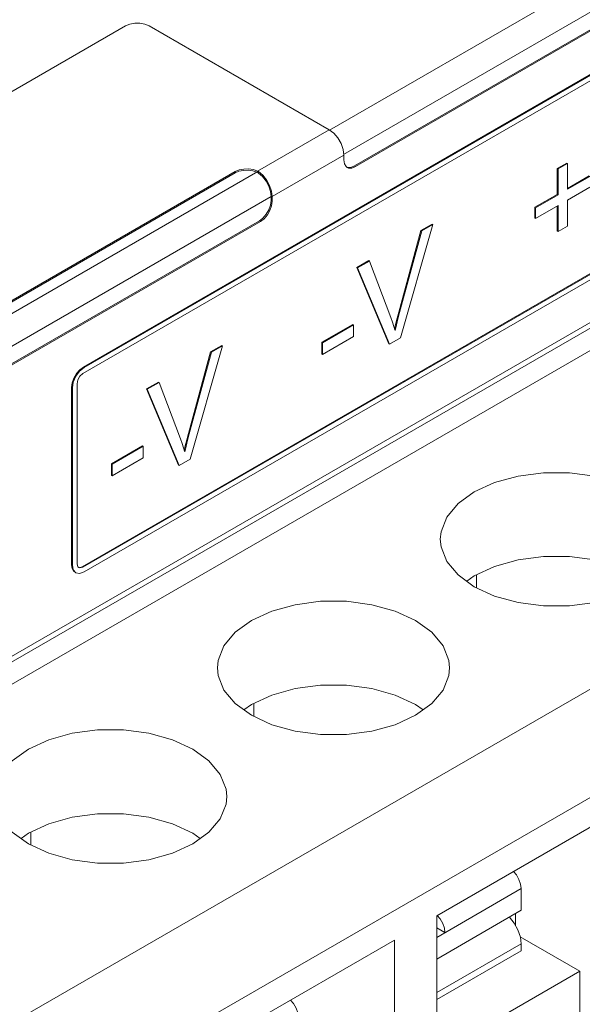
# Model space of a CAD drawing. Header units: inches. Extents: x -123 to 4816, y -2998 to 548.
# Tile 79 of 148: x 1335 to 1352, y -2583 to -2554. Entities that reach past the tile are written whole.
import ezdxf

# ---------------------------------------------------------------- set-up
doc = ezdxf.new("R2010")
doc.units = ezdxf.units.IN
doc.header["$MEASUREMENT"] = 0
doc.layers.get('0').update_dxf_attribs({"lineweight": 0})

msp = doc.modelspace()

# ---------------------------------------------------------------- linework, layer by layer
at = {"color": 3, "linetype": 'Continuous'}
for p, q in [((1344.676, -2556.933), (1375.338, -2539.23)), ((1345.1, -2557.668), (1375.338, -2540.21)), ((1373.075, -2542.047), (1345.428, -2558.009)), ((1373.111, -2542.068), (1345.463, -2558.03)), ((1337.246, -2564.268), (1363.056, -2549.367)), ((1362.999, -2549.212), (1337.26, -2564.072)), ((1363.02, -2549.224), (1337.282, -2564.084)), ((1317.108, -2583.178), (1373.111, -2550.845)), ((1310.885, -2569.746), (1338.533, -2553.784)), ((1339.24, -2553.784), (1344.667, -2556.917)), ((1363.034, -2555.193), (1337.225, -2570.094)), ((1363.056, -2555.205), (1337.246, -2570.106)), ((1337.282, -2570.249), (1363.02, -2555.389)), ((1362.891, -2556.918), (1315.869, -2584.067)), ((1363.891, -2557.017), (1316.869, -2584.166)), ((1342.509, -2558.163), (1344.667, -2556.917)), ((1342.953, -2558.928), (1345.109, -2557.683)), ((1345.109, -2557.683), (1345.109, -2557.826)), ((1345.127, -2557.942), (1345.109, -2557.826)), ((1345.318, -2558.053), (1345.428, -2558.009)), ((1345.463, -2558.03), (1345.354, -2558.073)), ((1345.463, -2558.03), (1345.428, -2558.009)), ((1351.83, -2557.922), (1351.544, -2558.088)), ((1351.852, -2557.935), (1351.565, -2558.1)), ((1351.83, -2557.922), (1351.852, -2557.935)), ((1351.852, -2558.712), (1351.852, -2557.935)), ((1318.422, -2572.091), (1342.516, -2558.18)), ((1318.429, -2571.693), (1341.834, -2558.18)), ((1318.429, -2571.734), (1341.834, -2558.221)), ((1341.834, -2558.18), (1341.953, -2558.129)), ((1341.949, -2558.171), (1341.834, -2558.221)), ((1341.834, -2558.221), (1341.834, -2558.18)), ((1342.49, -2558.195), (1342.366, -2558.155)), ((1342.384, -2558.119), (1342.509, -2558.163)), ((1342.516, -2558.208), (1342.49, -2558.195)), ((1342.509, -2558.163), (1342.525, -2558.172)), ((1342.541, -2558.224), (1342.516, -2558.208)), ((1342.525, -2558.172), (1342.541, -2558.181)), ((1342.541, -2558.224), (1342.541, -2558.181)), ((1345.255, -2558.072), (1345.213, -2558.055)), ((1345.22, -2558.051), (1345.318, -2558.053)), ((1345.354, -2558.073), (1345.255, -2558.072)), ((1351.544, -2558.088), (1351.565, -2558.1)), ((1351.544, -2558.088), (1351.544, -2558.866)), ((1351.565, -2558.1), (1351.565, -2558.878)), ((1352.504, -2558.311), (1351.852, -2558.688)), ((1352.525, -2558.323), (1351.852, -2558.712)), ((1318.832, -2572.834), (1342.917, -2558.928)), ((1342.899, -2558.776), (1342.917, -2558.928)), ((1342.917, -2558.928), (1342.917, -2559.05)), ((1342.953, -2558.928), (1342.953, -2559.071)), ((1351.544, -2558.866), (1350.87, -2559.255)), ((1351.565, -2558.878), (1350.891, -2559.267)), ((1351.544, -2558.866), (1351.565, -2558.878)), ((1351.852, -2559.04), (1352.525, -2558.651)), ((1342.9, -2559.187), (1342.917, -2559.05)), ((1342.953, -2559.071), (1342.917, -2559.05)), ((1342.953, -2559.071), (1342.935, -2559.207)), ((1350.891, -2559.594), (1351.565, -2559.205)), ((1351.544, -2559.218), (1351.544, -2559.977)), ((1351.565, -2559.205), (1351.565, -2559.989)), ((1351.852, -2559.823), (1351.852, -2559.04)), ((1350.87, -2559.255), (1350.891, -2559.267)), ((1350.87, -2559.255), (1350.87, -2559.582)), ((1350.891, -2559.267), (1350.891, -2559.594)), ((1319.159, -2573.176), (1342.564, -2559.663)), ((1319.194, -2573.196), (1342.599, -2559.683)), ((1342.564, -2559.663), (1342.673, -2559.58)), ((1342.599, -2559.683), (1342.564, -2559.663)), ((1342.708, -2559.6), (1342.599, -2559.683)), ((1346.821, -2563.19), (1347.79, -2559.773)), ((1347.769, -2559.76), (1347.434, -2559.953)), ((1347.79, -2559.773), (1347.456, -2559.966)), ((1347.769, -2559.76), (1347.79, -2559.773)), ((1350.87, -2559.582), (1350.891, -2559.594)), ((1347.434, -2559.953), (1346.766, -2562.415)), ((1347.456, -2559.966), (1346.787, -2562.428)), ((1347.434, -2559.953), (1347.456, -2559.966)), ((1351.544, -2559.977), (1351.565, -2559.989)), ((1351.565, -2559.989), (1351.852, -2559.823)), ((1345.859, -2560.863), (1345.505, -2561.067)), ((1345.881, -2560.875), (1345.526, -2561.08)), ((1345.859, -2560.863), (1345.881, -2560.875)), ((1346.524, -2562.58), (1345.881, -2560.875)), ((1345.505, -2561.067), (1345.526, -2561.08)), ((1345.505, -2561.067), (1346.464, -2563.372)), ((1345.526, -2561.08), (1346.485, -2563.384)), ((1372.73, -2562.12), (1325.707, -2589.269)), ((1346.766, -2562.415), (1346.787, -2562.428)), ((1345.382, -2562.786), (1344.448, -2563.325)), ((1345.382, -2562.786), (1345.403, -2562.798)), ((1346.672, -2562.784), (1346.64, -2562.927)), ((1345.403, -2562.798), (1344.469, -2563.337)), ((1345.403, -2563.151), (1345.403, -2562.798)), ((1346.654, -2562.973), (1346.616, -2562.847)), ((1344.448, -2563.325), (1344.469, -2563.337)), ((1344.448, -2563.325), (1344.448, -2563.678)), ((1344.469, -2563.69), (1345.403, -2563.151)), ((1344.469, -2563.337), (1344.469, -2563.69)), ((1346.464, -2563.372), (1346.485, -2563.384)), ((1346.485, -2563.384), (1346.821, -2563.19)), ((1341.095, -2563.613), (1340.427, -2566.075)), ((1341.117, -2563.626), (1340.448, -2566.088)), ((1340.482, -2566.85), (1341.451, -2563.433)), ((1341.43, -2563.42), (1341.095, -2563.613)), ((1341.095, -2563.613), (1341.117, -2563.626)), ((1341.451, -2563.433), (1341.117, -2563.626)), ((1341.43, -2563.42), (1341.451, -2563.433)), ((1344.448, -2563.678), (1344.469, -2563.69)), ((1337.053, -2564.27), (1336.974, -2564.405)), ((1337.26, -2564.072), (1337.282, -2564.084)), ((1374.144, -2564.57), (1327.122, -2591.718)), ((1339.52, -2564.523), (1339.166, -2564.727)), ((1339.542, -2564.535), (1339.187, -2564.74)), ((1339.52, -2564.523), (1339.542, -2564.535)), ((1340.185, -2566.24), (1339.542, -2564.535)), ((1336.907, -2564.684), (1336.928, -2564.697)), ((1336.907, -2564.684), (1336.907, -2570.032)), ((1336.928, -2564.697), (1336.928, -2570.045)), ((1337.07, -2570.004), (1337.07, -2564.574)), ((1339.166, -2564.727), (1339.187, -2564.74)), ((1339.166, -2564.727), (1340.125, -2567.031)), ((1339.187, -2564.74), (1340.146, -2567.044)), ((1340.427, -2566.075), (1340.448, -2566.088)), ((1339.043, -2566.446), (1338.109, -2566.985)), ((1339.064, -2566.458), (1338.13, -2566.997)), ((1339.043, -2566.446), (1339.064, -2566.458)), ((1339.064, -2566.811), (1339.064, -2566.458)), ((1340.315, -2566.632), (1340.277, -2566.507)), ((1340.333, -2566.444), (1340.301, -2566.587)), ((1338.13, -2567.35), (1339.064, -2566.811)), ((1340.146, -2567.044), (1340.482, -2566.85)), ((1338.109, -2566.985), (1338.13, -2566.997)), ((1338.109, -2566.985), (1338.109, -2567.338)), ((1338.13, -2566.997), (1338.13, -2567.35)), ((1340.125, -2567.031), (1340.146, -2567.044)), ((1338.109, -2567.338), (1338.13, -2567.35)), ((1336.907, -2570.032), (1336.928, -2570.045)), ((1337.093, -2570.092), (1337.07, -2570.004)), ((1337.122, -2570.118), (1337.093, -2570.092)), ((1337.157, -2570.117), (1337.225, -2570.094)), ((1337.225, -2570.094), (1337.246, -2570.106)), ((1337.01, -2570.261), (1337.032, -2570.273)), ((1349.112, -2570.726), (1349.112, -2570.334)), ((1342.395, -2574.604), (1342.395, -2574.213)), ((1347.5, -2574.409), (1347.274, -2574.245)), ((1353.355, -2577.47), (1347.91, -2580.614)), ((1335.677, -2578.483), (1335.677, -2578.091)), ((1340.782, -2578.287), (1340.557, -2578.124)), ((1347.91, -2581.267), (1350.456, -2579.798)), ((1350.456, -2579.798), (1350.456, -2580.451)), ((1347.91, -2581.92), (1350.456, -2580.451)), ((1350.279, -2580.896), (1350.279, -2580.553)), ((1347.91, -2592.208), (1347.91, -2580.614)), ((1348.158, -2581.124), (1347.91, -2580.981)), ((1346.638, -2581.349), (1341.193, -2584.492)), ((1346.638, -2581.349), (1346.638, -2592.943)), ((1347.91, -2582.934), (1350.456, -2581.465)), ((1352.224, -2582.288), (1350.429, -2581.251)), ((1350.431, -2581.259), (1350.456, -2581.465)), ((1350.456, -2581.675), (1350.456, -2581.465)), ((1347.91, -2583.145), (1350.456, -2581.675)), ((1347.91, -2584.778), (1352.224, -2582.288)), ((1352.224, -2588.412), (1352.224, -2582.288))]:
    msp.add_line(p, q, dxfattribs=at)
for points in [[(1339.24, -2553.784), (1339.114, -2553.731), (1338.965, -2553.703), (1338.809, -2553.703), (1338.66, -2553.731), (1338.533, -2553.784)], [(1344.667, -2556.917), (1344.804, -2557.021), (1344.927, -2557.165), (1345.025, -2557.334), (1345.088, -2557.513), (1345.109, -2557.683)], [(1345.213, -2558.055), (1345.177, -2558.027), (1345.127, -2557.942)], [(1342.366, -2558.155), (1342.226, -2558.137), (1342.083, -2558.142), (1341.949, -2558.171)], [(1341.953, -2558.129), (1342.093, -2558.101), (1342.241, -2558.097), (1342.384, -2558.119)], [(1342.541, -2558.181), (1342.669, -2558.288), (1342.784, -2558.43), (1342.875, -2558.594), (1342.933, -2558.765), (1342.953, -2558.928)], [(1342.541, -2558.224), (1342.659, -2558.328), (1342.765, -2558.463), (1342.847, -2558.617), (1342.899, -2558.776)], [(1342.673, -2559.58), (1342.772, -2559.465), (1342.85, -2559.329), (1342.9, -2559.187)], [(1342.935, -2559.207), (1342.885, -2559.35), (1342.807, -2559.485), (1342.708, -2559.6)], [(1346.787, -2562.428), (1346.737, -2562.616), (1346.693, -2562.798), (1346.654, -2562.973)], [(1346.766, -2562.415), (1346.716, -2562.602), (1346.672, -2562.784)], [(1346.616, -2562.847), (1346.573, -2562.716), (1346.524, -2562.58)], [(1337.282, -2564.084), (1337.146, -2564.193), (1337.032, -2564.348), (1336.955, -2564.525), (1336.928, -2564.697)], [(1337.26, -2564.072), (1337.151, -2564.155), (1337.053, -2564.27)], [(1337.07, -2564.574), (1337.093, -2564.458), (1337.158, -2564.346), (1337.246, -2564.268)], [(1336.974, -2564.405), (1336.924, -2564.548), (1336.907, -2564.684)], [(1340.277, -2566.507), (1340.234, -2566.376), (1340.185, -2566.24)], [(1340.448, -2566.088), (1340.398, -2566.276), (1340.354, -2566.458), (1340.315, -2566.632)], [(1340.427, -2566.075), (1340.377, -2566.262), (1340.333, -2566.444)], [(1353.992, -2567.836), (1353.379, -2567.554), (1352.673, -2567.357), (1351.909, -2567.257), (1351.125, -2567.257), (1350.361, -2567.357), (1349.655, -2567.554), (1349.042, -2567.836), (1348.553, -2568.19), (1348.213, -2568.597), (1348.039, -2569.038), (1348.017, -2569.265)], [(1348.017, -2569.265), (1348.039, -2569.491), (1348.213, -2569.932), (1348.553, -2570.34), (1349.042, -2570.694)], [(1349.042, -2570.694), (1349.655, -2570.976), (1350.361, -2571.172), (1351.125, -2571.273), (1351.909, -2571.273), (1352.673, -2571.172), (1353.379, -2570.976), (1353.992, -2570.694), (1354.48, -2570.34), (1354.82, -2569.932), (1354.995, -2569.491), (1355.016, -2569.265)], [(1353.992, -2570.367), (1353.379, -2570.085), (1352.673, -2569.889), (1351.909, -2569.788), (1351.125, -2569.788), (1350.361, -2569.889), (1349.655, -2570.085), (1349.042, -2570.367), (1348.816, -2570.53)], [(1336.907, -2570.032), (1336.924, -2570.149), (1336.974, -2570.233), (1337.011, -2570.261)], [(1336.928, -2570.045), (1336.955, -2570.185), (1337.032, -2570.273)], [(1337.246, -2570.106), (1337.158, -2570.13), (1337.122, -2570.118)], [(1337.032, -2570.273), (1337.146, -2570.296), (1337.282, -2570.249)], [(1347.274, -2571.714), (1346.661, -2571.432), (1345.955, -2571.236), (1345.191, -2571.135), (1344.407, -2571.135), (1343.643, -2571.236), (1342.937, -2571.432), (1342.324, -2571.714), (1341.836, -2572.068), (1341.496, -2572.476), (1341.321, -2572.917), (1341.299, -2573.143)], [(1348.299, -2573.143), (1348.277, -2572.917), (1348.103, -2572.476), (1347.763, -2572.068), (1347.274, -2571.714)], [(1341.299, -2573.143), (1341.321, -2573.369), (1341.496, -2573.81), (1341.836, -2574.218), (1342.324, -2574.572)], [(1342.324, -2574.572), (1342.937, -2574.854), (1343.643, -2575.05), (1344.407, -2575.151), (1345.191, -2575.151), (1345.955, -2575.05), (1346.661, -2574.854), (1347.274, -2574.572), (1347.763, -2574.218), (1348.103, -2573.81), (1348.277, -2573.369), (1348.299, -2573.143)], [(1347.274, -2574.245), (1346.661, -2573.963), (1345.955, -2573.767), (1345.191, -2573.666), (1344.407, -2573.666), (1343.643, -2573.767), (1342.937, -2573.963), (1342.324, -2574.245), (1342.099, -2574.409)], [(1340.557, -2575.593), (1339.944, -2575.31), (1339.238, -2575.114), (1338.474, -2575.013), (1337.69, -2575.013), (1336.926, -2575.114), (1336.22, -2575.31), (1335.607, -2575.593), (1335.118, -2575.946), (1334.778, -2576.354), (1334.604, -2576.795), (1334.582, -2577.021)], [(1341.581, -2577.021), (1341.56, -2576.795), (1341.385, -2576.354), (1341.045, -2575.946), (1340.557, -2575.593)], [(1334.582, -2577.021), (1334.604, -2577.248), (1334.778, -2577.689), (1335.118, -2578.096), (1335.607, -2578.45)], [(1335.607, -2578.45), (1336.22, -2578.732), (1336.926, -2578.929), (1337.69, -2579.029), (1338.474, -2579.029), (1339.238, -2578.929), (1339.944, -2578.732), (1340.557, -2578.45), (1341.045, -2578.096), (1341.385, -2577.689), (1341.56, -2577.248), (1341.581, -2577.021)], [(1340.557, -2578.124), (1339.944, -2577.842), (1339.238, -2577.645), (1338.474, -2577.545), (1337.69, -2577.545), (1336.926, -2577.645), (1336.22, -2577.842), (1335.607, -2578.124), (1335.381, -2578.287)], [(1350.222, -2579.28), (1350.31, -2579.383), (1350.388, -2579.519), (1350.439, -2579.661), (1350.456, -2579.798)], [(1347.922, -2580.604), (1348.012, -2580.71), (1348.09, -2580.845), (1348.141, -2580.988), (1348.158, -2581.124)], [(1350.102, -2580.655), (1350.246, -2580.836), (1350.359, -2581.044), (1350.431, -2581.259)], [(1343.504, -2583.158), (1343.593, -2583.261), (1343.671, -2583.397), (1343.721, -2583.54), (1343.739, -2583.676)]]:
    msp.add_lwpolyline(points, dxfattribs=at)

doc.saveas('drawing.dxf')
